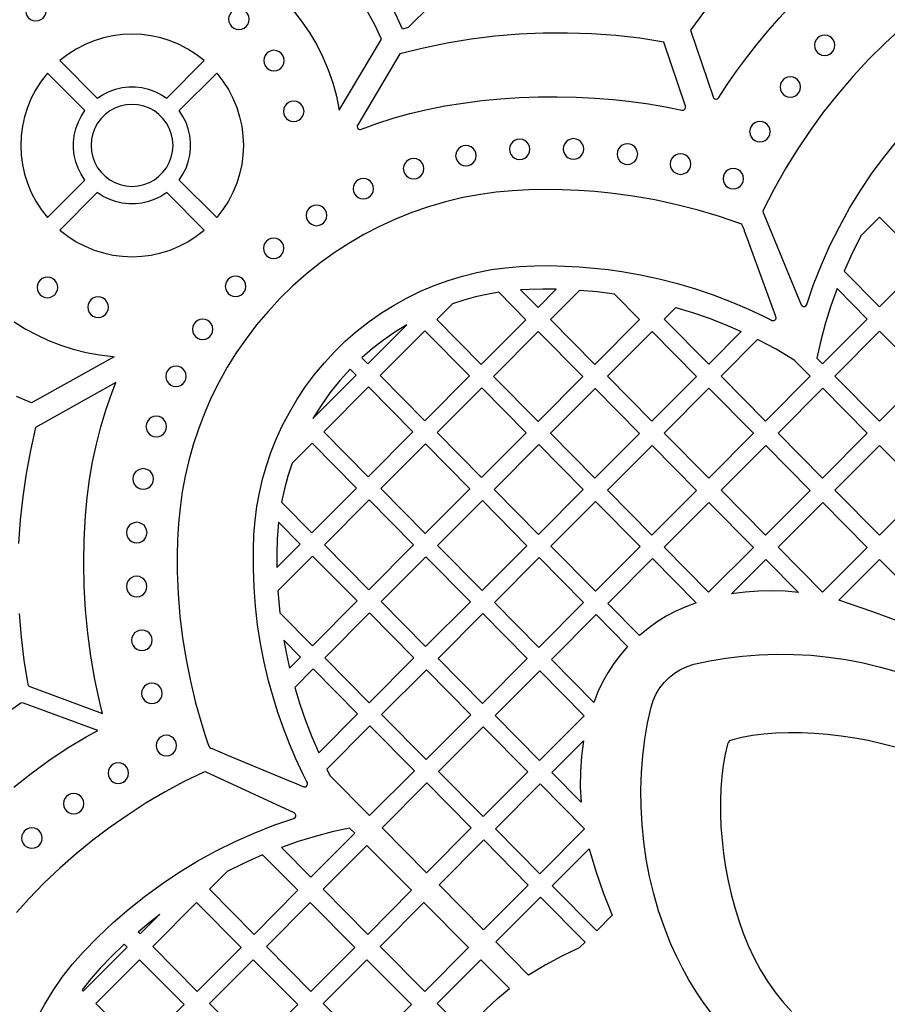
# Model space of a CAD drawing. Header units: millimetres. Extents: x -1176 to 822, y -1617 to -119.
# Tile 48 of 119: x -360 to -218, y -845 to -683. Entities that reach past the tile are written whole.
import ezdxf

# ---------------------------------------------------------------- set-up
doc = ezdxf.new("R2010")
doc.units = ezdxf.units.MM
doc.layers.add('pattern', color=5, linetype='Continuous', true_color=0x0000ff)

msp = doc.modelspace()

# ---------------------------------------------------------------- linework, layer by layer
at = {"layer": 'pattern'}
for points in [[(-206.49, -659.49), (-218.78, -655.68), (-222.09, -657.73), (-225.31, -659.9), (-228.44, -662.19), (-231.48, -664.59), (-234.42, -667.11), (-237.26, -669.74), (-240, -672.48), (-242.63, -675.32), (-245.16, -678.26), (-247.57, -681.31), (-249.87, -684.44), (-246.15, -695.41)], [(-245.25, -695.52), (-243.84, -693.34), (-242.32, -691.15), (-240.7, -688.96), (-238.98, -686.76), (-237.17, -684.58), (-235.27, -682.42), (-233.3, -680.29), (-231.26, -678.2), (-229.17, -676.15), (-227.01, -674.17), (-224.81, -672.25), (-222.58, -670.41), (-220.31, -668.65), (-218.02, -666.99), (-215.71, -665.44), (-213.39, -663.99), (-211.06, -662.67), (-208.75, -661.48), (-206.44, -660.43)], [(-315.07, -681.33), (-313.71, -683.09), (-312.46, -684.93), (-311.33, -686.86), (-310.32, -688.86), (-309.44, -690.94), (-308.69, -693.08), (-308.08, -695.28), (-307.61, -697.55), (-300.69, -685.93), (-301.74, -683.66), (-302.91, -681.47)], [(-250.72, -696.94), (-254.3, -686.38), (-258.24, -685.77), (-262.19, -685.33), (-266.15, -685.03), (-270.12, -684.9), (-274.09, -684.92), (-278.05, -685.1), (-282.01, -685.43), (-285.95, -685.92), (-289.87, -686.57), (-293.76, -687.37), (-297.64, -688.32), (-304.59, -700)], [(-215.64, -684.5), (-217.89, -686.54), (-220.59, -689.22), (-223.17, -692.01), (-225.65, -694.89), (-228.01, -697.86), (-230.24, -700.92), (-232.36, -704.07), (-234.36, -707.3), (-236.22, -710.61), (-237.96, -713.99), (-238.02, -714.19), (-237.97, -714.39), (-231.7, -729.55), (-231.55, -729.74), (-231.35, -729.84), (-231.12, -729.83), (-230.92, -729.72), (-230.79, -729.51), (-229.66, -726.22), (-228.38, -722.99), (-226.97, -719.83), (-225.43, -716.74), (-223.76, -713.71), (-221.96, -710.77), (-220.03, -707.9), (-217.98, -705.12), (-215.81, -702.43)], [(-303.97, -700.72), (-301.43, -699.76), (-298.78, -698.89), (-296.02, -698.13), (-293.17, -697.46), (-290.24, -696.88), (-287.24, -696.4), (-284.2, -696.01), (-281.11, -695.72), (-278.01, -695.51), (-274.89, -695.4), (-271.78, -695.37), (-268.69, -695.43), (-265.63, -695.58), (-262.62, -695.81), (-259.66, -696.13), (-256.78, -696.54), (-253.99, -697.02), (-251.3, -697.59)], [(-361.03, -732.37), (-359.22, -733.5), (-357.34, -734.51), (-355.4, -735.42), (-353.39, -736.21), (-351.33, -736.87), (-349.21, -737.41), (-347.04, -737.81), (-344.82, -738.08), (-344.59, -738.1), (-358.19, -745.69), (-360.65, -744.66)], [(-360.22, -780.32), (-359.9, -784.16), (-359.43, -787.99), (-358.78, -791.95), (-358.69, -792.18), (-358.48, -792.31), (-346.54, -796.72), (-346.98, -794.95), (-347.78, -791.13), (-348.44, -787.32), (-348.95, -783.51), (-349.32, -779.7), (-349.54, -775.87), (-349.61, -772.03), (-349.54, -768.15), (-349.33, -764.24), (-349.05, -761.24), (-348.66, -758.28), (-348.15, -755.36), (-347.52, -752.47), (-346.78, -749.6), (-345.91, -746.74), (-344.92, -743.9), (-344.31, -742.35), (-357.52, -749.72), (-358.37, -753.49), (-359.07, -757.29), (-359.63, -761.1), (-360.04, -764.93), (-360.31, -768.77)], [(-246.54, -845.89), (-247.82, -844.15), (-249.02, -842.35), (-250.16, -840.49), (-251.21, -838.58), (-252.19, -836.63), (-253.1, -834.64), (-254.18, -831.92), (-255.13, -829.16), (-255.94, -826.36), (-256.62, -823.53), (-257.16, -820.68), (-257.57, -817.81), (-257.86, -814.95), (-258.01, -812.09), (-258.04, -809.26), (-257.95, -806.45), (-257.74, -803.68), (-257.4, -800.96), (-256.95, -798.3), (-256.38, -795.71), (-256.03, -794.57), (-255.54, -793.51), (-254.94, -792.52), (-254.23, -791.61), (-253.41, -790.8), (-252.51, -790.08), (-251.51, -789.48), (-250.45, -789), (-249.32, -788.65), (-246.72, -788.08), (-244.06, -787.63), (-241.35, -787.29), (-238.58, -787.08), (-235.77, -786.99), (-232.94, -787.02), (-230.08, -787.17), (-227.22, -787.46), (-224.35, -787.87), (-221.5, -788.41), (-218.67, -789.09), (-215.87, -789.9)], [(-361.09, -808.84), (-358.26, -806.59), (-355.34, -804.46), (-352.32, -802.44), (-349.21, -800.55), (-347.32, -799.51), (-359.52, -795.01), (-359.72, -794.97), (-359.96, -795.06), (-362.92, -797.14)], [(-216.28, -802.27), (-218.47, -801.69), (-220.68, -801.19), (-222.9, -800.78), (-225.13, -800.44), (-227.35, -800.19), (-229.54, -800.02), (-231.7, -799.92), (-233.8, -799.92), (-235.85, -799.99), (-237.82, -800.14), (-239.69, -800.37), (-241.47, -800.69), (-243.14, -801.09), (-243.46, -801.22), (-243.67, -801.44), (-243.81, -801.76), (-244.21, -803.42), (-244.52, -805.2), (-244.76, -807.08), (-244.91, -809.05), (-244.98, -811.09), (-244.97, -813.2), (-244.88, -815.35), (-244.71, -817.55), (-244.46, -819.76), (-244.12, -821.99), (-243.71, -824.22), (-243.21, -826.43), (-242.63, -828.62), (-241.97, -830.76), (-241.23, -832.85), (-240.4, -834.88), (-239.49, -836.83), (-238.44, -838.81), (-237.29, -840.69), (-236.05, -842.46), (-234.73, -844.13), (-233.32, -845.68)], [(-357.26, -846.77), (-356.02, -844.48), (-354.65, -842.25), (-353.14, -840.08), (-351.49, -837.98), (-349.71, -835.96), (-347.3, -833.47), (-344.78, -831.1), (-342.17, -828.83), (-339.47, -826.69), (-336.68, -824.66), (-333.81, -822.75), (-330.87, -820.97), (-327.85, -819.31), (-324.75, -817.78), (-321.6, -816.38), (-318.37, -815.11), (-315.1, -813.98), (-314.89, -813.85), (-314.78, -813.66), (-314.77, -813.44), (-314.85, -813.24), (-315.04, -813.08), (-329.47, -806.35), (-329.68, -806.3), (-329.88, -806.35), (-333.1, -807.93), (-336.25, -809.62), (-339.33, -811.43), (-342.33, -813.36), (-345.26, -815.4), (-348.11, -817.55), (-350.88, -819.8), (-353.56, -822.16), (-356.15, -824.63), (-358.65, -827.19), (-360.65, -829.42)]]:
    msp.add_lwpolyline(points, dxfattribs=at)
for points in [[(-296.27, -684), (-297.22, -684.24), (-298.33, -681.86), (-299.55, -679.57), (-300.9, -677.35), (-302.37, -675.18), (-300.05, -672.87), (-292.58, -680.34)], [(-359.16, -681.24), (-359.1, -681.67), (-358.94, -682.07), (-358.69, -682.41), (-358.36, -682.67), (-357.97, -682.85), (-357.47, -682.92), (-357.03, -682.86), (-356.64, -682.7), (-356.3, -682.45), (-356.04, -682.12), (-355.86, -681.74), (-355.79, -681.24), (-355.84, -680.8), (-356.01, -680.4), (-356.26, -680.07), (-356.59, -679.8), (-356.97, -679.63), (-357.47, -679.55), (-357.91, -679.61), (-358.3, -679.77), (-358.64, -680.02), (-358.91, -680.35), (-359.08, -680.74)], [(-325.8, -682.63), (-325.74, -683.07), (-325.57, -683.48), (-325.31, -683.82), (-324.97, -684.08), (-324.56, -684.25), (-324.11, -684.31), (-323.67, -684.25), (-323.26, -684.08), (-322.92, -683.82), (-322.66, -683.48), (-322.49, -683.07), (-322.43, -682.63), (-322.49, -682.18), (-322.66, -681.78), (-322.92, -681.43), (-323.26, -681.17), (-323.67, -681), (-324.11, -680.94), (-324.56, -681), (-324.97, -681.17), (-325.31, -681.43), (-325.57, -681.78), (-325.74, -682.18)], [(-353.55, -689.44), (-347.38, -695.61), (-346.43, -694.99), (-345.42, -694.49), (-344.38, -694.12), (-343.31, -693.87), (-342.22, -693.75), (-341.13, -693.75), (-340.04, -693.87), (-338.97, -694.12), (-337.92, -694.49), (-336.92, -694.99), (-335.96, -695.61), (-329.8, -689.44), (-331.12, -688.42), (-332.5, -687.53), (-333.94, -686.78), (-335.43, -686.16), (-336.96, -685.68), (-338.51, -685.34), (-340.09, -685.13), (-341.67, -685.07), (-343.26, -685.13), (-344.83, -685.34), (-346.39, -685.68), (-347.91, -686.16), (-349.4, -686.78), (-350.85, -687.53), (-352.23, -688.42)], [(-229.53, -686.91), (-229.47, -687.36), (-229.3, -687.76), (-229.03, -688.1), (-228.69, -688.37), (-228.29, -688.54), (-227.84, -688.6), (-227.39, -688.54), (-226.99, -688.37), (-226.65, -688.1), (-226.39, -687.76), (-226.22, -687.36), (-226.16, -686.91), (-226.22, -686.46), (-226.39, -686.06), (-226.65, -685.72), (-226.99, -685.46), (-227.39, -685.29), (-227.84, -685.23), (-228.29, -685.29), (-228.69, -685.46), (-229.03, -685.72), (-229.3, -686.06), (-229.47, -686.46)], [(-320.03, -689.43), (-319.97, -689.87), (-319.8, -690.28), (-319.54, -690.62), (-319.2, -690.88), (-318.8, -691.05), (-318.35, -691.11), (-317.9, -691.05), (-317.5, -690.88), (-317.16, -690.62), (-316.89, -690.28), (-316.72, -689.87), (-316.66, -689.43), (-316.72, -688.98), (-316.89, -688.58), (-317.16, -688.23), (-317.5, -687.97), (-317.9, -687.8), (-318.35, -687.74), (-318.8, -687.8), (-319.2, -687.97), (-319.54, -688.23), (-319.8, -688.58), (-319.97, -688.98)], [(-349.43, -697.65), (-355.59, -691.49), (-356.62, -692.81), (-357.51, -694.19), (-358.26, -695.63), (-358.88, -697.12), (-359.35, -698.65), (-359.7, -700.2), (-359.9, -701.78), (-359.97, -703.36), (-359.9, -704.95), (-359.7, -706.52), (-359.35, -708.08), (-358.88, -709.6), (-358.26, -711.09), (-357.51, -712.53), (-356.62, -713.92), (-355.59, -715.24), (-349.43, -709.07), (-350.05, -708.12), (-350.54, -707.11), (-350.91, -706.07), (-351.16, -705), (-351.29, -703.91), (-351.29, -702.82), (-351.16, -701.73), (-350.91, -700.66), (-350.54, -699.61), (-350.05, -698.61)], [(-333.92, -697.65), (-327.75, -691.49), (-326.73, -692.81), (-325.84, -694.19), (-325.09, -695.63), (-324.47, -697.12), (-323.99, -698.65), (-323.65, -700.2), (-323.44, -701.78), (-323.38, -703.36), (-323.44, -704.95), (-323.65, -706.52), (-323.99, -708.08), (-324.47, -709.6), (-325.09, -711.09), (-325.84, -712.53), (-326.73, -713.92), (-327.75, -715.24), (-333.92, -709.07), (-333.3, -708.12), (-332.8, -707.11), (-332.43, -706.07), (-332.18, -705), (-332.06, -703.91), (-332.06, -702.82), (-332.18, -701.73), (-332.43, -700.66), (-332.8, -699.61), (-333.3, -698.61)], [(-235.16, -693.76), (-235.1, -694.21), (-234.93, -694.62), (-234.67, -694.96), (-234.33, -695.22), (-233.93, -695.39), (-233.48, -695.45), (-233.03, -695.39), (-232.63, -695.22), (-232.29, -694.96), (-232.02, -694.62), (-231.85, -694.21), (-231.79, -693.76), (-231.85, -693.32), (-232.02, -692.91), (-232.29, -692.57), (-232.63, -692.31), (-233.03, -692.14), (-233.48, -692.08), (-233.93, -692.14), (-234.33, -692.31), (-234.67, -692.57), (-234.93, -692.91), (-235.1, -693.32)], [(-348.41, -703.36), (-348.34, -704.36), (-348.13, -705.31), (-347.79, -706.2), (-347.33, -707.03), (-346.76, -707.79), (-346.1, -708.45), (-345.34, -709.02), (-344.51, -709.48), (-343.62, -709.82), (-342.67, -710.03), (-341.67, -710.1), (-340.68, -710.03), (-339.73, -709.82), (-338.83, -709.48), (-338, -709.02), (-337.25, -708.45), (-336.59, -707.79), (-336.02, -707.03), (-335.56, -706.2), (-335.22, -705.31), (-335, -704.36), (-334.93, -703.36), (-335, -702.37), (-335.22, -701.42), (-335.56, -700.52), (-336.02, -699.69), (-336.59, -698.94), (-337.25, -698.27), (-338, -697.71), (-338.83, -697.25), (-339.73, -696.91), (-340.68, -696.69), (-341.67, -696.62), (-342.67, -696.69), (-343.62, -696.91), (-344.51, -697.25), (-345.34, -697.71), (-346.1, -698.27), (-346.76, -698.94), (-347.33, -699.69), (-347.79, -700.52), (-348.13, -701.42), (-348.34, -702.37)], [(-316.78, -697.77), (-316.72, -698.22), (-316.55, -698.62), (-316.29, -698.96), (-315.95, -699.22), (-315.55, -699.39), (-315.1, -699.45), (-314.65, -699.39), (-314.25, -699.22), (-313.91, -698.96), (-313.64, -698.62), (-313.47, -698.22), (-313.41, -697.77), (-313.47, -697.32), (-313.64, -696.92), (-313.91, -696.58), (-314.25, -696.31), (-314.65, -696.14), (-315.1, -696.08), (-315.55, -696.14), (-315.95, -696.31), (-316.29, -696.58), (-316.55, -696.92), (-316.72, -697.32)], [(-240.17, -701.1), (-240.11, -701.55), (-239.94, -701.95), (-239.68, -702.29), (-239.34, -702.56), (-238.94, -702.73), (-238.49, -702.79), (-238.04, -702.73), (-237.64, -702.56), (-237.3, -702.29), (-237.03, -701.95), (-236.86, -701.55), (-236.8, -701.1), (-236.86, -700.65), (-237.03, -700.25), (-237.3, -699.91), (-237.64, -699.64), (-238.04, -699.48), (-238.49, -699.42), (-238.94, -699.48), (-239.34, -699.64), (-239.68, -699.91), (-239.94, -700.25), (-240.11, -700.65)], [(-270.8, -703.95), (-270.74, -704.4), (-270.57, -704.8), (-270.31, -705.14), (-269.97, -705.4), (-269.57, -705.57), (-269.12, -705.63), (-268.67, -705.57), (-268.27, -705.4), (-267.93, -705.14), (-267.67, -704.8), (-267.5, -704.4), (-267.44, -703.95), (-267.5, -703.5), (-267.67, -703.1), (-267.93, -702.76), (-268.27, -702.49), (-268.67, -702.32), (-269.12, -702.26), (-269.57, -702.32), (-269.97, -702.49), (-270.31, -702.76), (-270.57, -703.1), (-270.74, -703.5)], [(-288.49, -705.06), (-288.43, -705.51), (-288.26, -705.91), (-287.99, -706.25), (-287.65, -706.52), (-287.25, -706.69), (-286.8, -706.75), (-286.35, -706.69), (-285.95, -706.52), (-285.61, -706.25), (-285.35, -705.91), (-285.18, -705.51), (-285.12, -705.06), (-285.18, -704.61), (-285.35, -704.21), (-285.61, -703.87), (-285.95, -703.61), (-286.35, -703.44), (-286.8, -703.38), (-287.25, -703.44), (-287.65, -703.61), (-287.99, -703.87), (-288.26, -704.21), (-288.43, -704.61)], [(-279.66, -704), (-279.6, -704.45), (-279.43, -704.85), (-279.16, -705.19), (-278.82, -705.46), (-278.42, -705.63), (-277.97, -705.69), (-277.52, -705.63), (-277.12, -705.46), (-276.78, -705.19), (-276.52, -704.85), (-276.35, -704.45), (-276.29, -704), (-276.35, -703.55), (-276.52, -703.15), (-276.78, -702.81), (-277.12, -702.55), (-277.52, -702.38), (-277.97, -702.32), (-278.42, -702.38), (-278.82, -702.55), (-279.16, -702.81), (-279.43, -703.15), (-279.6, -703.55)], [(-261.94, -704.8), (-261.88, -705.25), (-261.71, -705.66), (-261.45, -706), (-261.11, -706.26), (-260.7, -706.43), (-260.26, -706.49), (-259.81, -706.43), (-259.41, -706.26), (-259.06, -706), (-258.8, -705.66), (-258.63, -705.25), (-258.57, -704.8), (-258.63, -704.36), (-258.8, -703.95), (-259.06, -703.61), (-259.41, -703.35), (-259.81, -703.18), (-260.26, -703.12), (-260.7, -703.18), (-261.11, -703.35), (-261.45, -703.61), (-261.71, -703.95), (-261.88, -704.36)], [(-297.09, -707.19), (-297.03, -707.64), (-296.86, -708.04), (-296.59, -708.38), (-296.25, -708.64), (-295.85, -708.81), (-295.4, -708.87), (-294.95, -708.81), (-294.55, -708.64), (-294.21, -708.38), (-293.95, -708.04), (-293.78, -707.64), (-293.72, -707.19), (-293.78, -706.74), (-293.95, -706.34), (-294.21, -706), (-294.55, -705.73), (-294.95, -705.56), (-295.4, -705.5), (-295.85, -705.56), (-296.25, -705.73), (-296.59, -706), (-296.86, -706.34), (-297.03, -706.74)], [(-253.22, -706.44), (-253.16, -706.89), (-252.99, -707.29), (-252.73, -707.63), (-252.38, -707.9), (-251.98, -708.06), (-251.53, -708.13), (-251.09, -708.06), (-250.68, -707.9), (-250.34, -707.63), (-250.08, -707.29), (-249.91, -706.89), (-249.85, -706.44), (-249.91, -705.99), (-250.08, -705.59), (-250.34, -705.25), (-250.68, -704.98), (-251.09, -704.81), (-251.53, -704.75), (-251.98, -704.81), (-252.38, -704.98), (-252.73, -705.25), (-252.99, -705.59), (-253.16, -705.99)], [(-244.55, -708.84), (-244.49, -709.29), (-244.32, -709.69), (-244.06, -710.03), (-243.72, -710.3), (-243.32, -710.47), (-242.87, -710.53), (-242.42, -710.47), (-242.02, -710.3), (-241.68, -710.03), (-241.41, -709.69), (-241.24, -709.29), (-241.18, -708.84), (-241.24, -708.39), (-241.41, -707.99), (-241.68, -707.65), (-242.02, -707.39), (-242.42, -707.22), (-242.87, -707.16), (-243.32, -707.22), (-243.72, -707.39), (-244.06, -707.65), (-244.32, -707.99), (-244.49, -708.39)], [(-305.34, -710.48), (-305.28, -710.93), (-305.11, -711.34), (-304.85, -711.68), (-304.51, -711.94), (-304.1, -712.11), (-303.66, -712.17), (-303.21, -712.11), (-302.8, -711.94), (-302.46, -711.68), (-302.2, -711.34), (-302.03, -710.93), (-301.97, -710.48), (-302.03, -710.04), (-302.2, -709.63), (-302.46, -709.29), (-302.8, -709.03), (-303.21, -708.86), (-303.66, -708.8), (-304.1, -708.86), (-304.51, -709.03), (-304.85, -709.29), (-305.11, -709.63), (-305.28, -710.04)], [(-347.38, -711.12), (-353.55, -717.28), (-352.23, -718.31), (-350.85, -719.2), (-349.4, -719.95), (-347.91, -720.57), (-346.39, -721.04), (-344.83, -721.39), (-343.26, -721.59), (-341.67, -721.66), (-340.09, -721.59), (-338.51, -721.39), (-336.96, -721.04), (-335.43, -720.57), (-333.94, -719.95), (-332.5, -719.2), (-331.12, -718.31), (-329.8, -717.28), (-335.96, -711.12), (-336.92, -711.74), (-337.92, -712.23), (-338.97, -712.61), (-340.04, -712.85), (-341.13, -712.98), (-342.22, -712.98), (-343.31, -712.85), (-344.38, -712.61), (-345.42, -712.23), (-346.43, -711.74)], [(-241.6, -716.27), (-245.1, -715.07), (-248.61, -714.02), (-252.16, -713.11), (-255.73, -712.34), (-259.35, -711.71), (-263.02, -711.22), (-265.6, -710.96), (-268.26, -710.77), (-270.98, -710.65), (-273.72, -710.61), (-276.47, -710.66), (-279.18, -710.81), (-281.85, -711.05), (-284.43, -711.41), (-287.31, -711.95), (-290.15, -712.63), (-292.94, -713.45), (-295.69, -714.4), (-298.37, -715.48), (-301, -716.68), (-303.56, -718.02), (-306.05, -719.47), (-308.47, -721.05), (-310.81, -722.74), (-313.07, -724.55), (-315.25, -726.47), (-317.33, -728.5), (-319.32, -730.64), (-321.21, -732.88), (-322.94, -735.15), (-324.54, -737.45), (-326.02, -739.81), (-327.37, -742.22), (-328.6, -744.69), (-329.72, -747.24), (-330.72, -749.86), (-331.62, -752.57), (-332.35, -755.16), (-332.94, -757.74), (-333.42, -760.32), (-333.78, -762.91), (-334.03, -765.51), (-334.19, -768.13), (-334.26, -770.77), (-334.24, -773.44), (-334.09, -777.09), (-333.8, -780.71), (-333.37, -784.3), (-332.79, -787.87), (-332.08, -791.43), (-331.22, -794.98), (-330.49, -797.6), (-329.69, -800.19), (-329.26, -801.48), (-329.03, -802.11), (-328.91, -802.32), (-328.73, -802.43), (-328.52, -802.51), (-326.01, -803.56), (-315.95, -807.72), (-314.7, -808.24), (-314.08, -808.52), (-313.44, -808.76), (-313.19, -808.78), (-313.01, -808.7), (-312.87, -808.49), (-312.83, -808.31), (-312.85, -808.15), (-312.91, -808.01), (-313, -807.85), (-313.6, -806.65), (-314.74, -804.2), (-315.81, -801.7), (-316.8, -799.16), (-317.69, -796.59), (-318.5, -793.98), (-319.23, -791.35), (-319.95, -788.29), (-320.55, -785.23), (-321.03, -782.17), (-321.38, -779.1), (-321.62, -776.01), (-321.73, -772.9), (-321.72, -769.75), (-321.63, -767.36), (-321.43, -765.03), (-321.14, -762.73), (-320.73, -760.47), (-320.22, -758.24), (-319.59, -756.03), (-318.85, -753.83), (-317.98, -751.65), (-316.98, -749.47), (-315.82, -747.24), (-314.54, -745.08), (-313.16, -743), (-311.67, -741), (-310.07, -739.08), (-308.37, -737.25), (-306.58, -735.51), (-304.69, -733.86), (-302.72, -732.32), (-300.7, -730.91), (-298.62, -729.61), (-296.47, -728.42), (-294.27, -727.35), (-292.02, -726.4), (-289.72, -725.56), (-287.37, -724.85), (-284.99, -724.26), (-282.57, -723.79), (-280.32, -723.48), (-277.97, -723.27), (-275.55, -723.16), (-273.09, -723.13), (-270.62, -723.19), (-268.17, -723.33), (-265.76, -723.53), (-263.42, -723.79), (-261.19, -724.1), (-258.09, -724.64), (-255.04, -725.29), (-252.04, -726.06), (-249.07, -726.94), (-246.14, -727.94), (-243.23, -729.05), (-240.34, -730.29), (-237.89, -731.44), (-236.69, -732.04), (-236.53, -732.12), (-236.38, -732.17), (-236.22, -732.17), (-236.05, -732.1), (-235.87, -731.93), (-235.82, -731.74), (-235.87, -731.5), (-237.73, -726.39), (-239.59, -721.28), (-240.52, -718.72), (-240.99, -717.45), (-241.04, -717.3), (-241.11, -717.08), (-241.21, -716.82), (-241.33, -716.58), (-241.46, -716.38)], [(-313.04, -714.87), (-312.98, -715.32), (-312.81, -715.72), (-312.54, -716.06), (-312.2, -716.33), (-311.8, -716.5), (-311.35, -716.56), (-310.9, -716.5), (-310.5, -716.33), (-310.16, -716.06), (-309.9, -715.72), (-309.73, -715.32), (-309.67, -714.87), (-309.73, -714.42), (-309.9, -714.02), (-310.16, -713.68), (-310.5, -713.42), (-310.9, -713.25), (-311.35, -713.19), (-311.8, -713.25), (-312.2, -713.42), (-312.54, -713.68), (-312.81, -714.02), (-312.98, -714.42)], [(-224.64, -724.04), (-218.85, -729.91), (-211.51, -722.54), (-218.81, -715.14), (-221.84, -718.18), (-223.3, -721.08)], [(-320.09, -720.28), (-320.03, -720.72), (-319.86, -721.13), (-319.59, -721.47), (-319.25, -721.73), (-318.85, -721.9), (-318.4, -721.96), (-317.95, -721.9), (-317.55, -721.73), (-317.21, -721.47), (-316.95, -721.13), (-316.78, -720.72), (-316.72, -720.28), (-316.78, -719.83), (-316.95, -719.42), (-317.21, -719.08), (-317.55, -718.82), (-317.95, -718.65), (-318.4, -718.59), (-318.85, -718.65), (-319.25, -718.82), (-319.59, -719.08), (-319.86, -719.42), (-320.03, -719.83)], [(-326.35, -726.53), (-326.28, -726.98), (-326.12, -727.38), (-325.85, -727.72), (-325.51, -727.99), (-325.11, -728.16), (-324.66, -728.22), (-324.21, -728.16), (-323.81, -727.99), (-323.47, -727.72), (-323.21, -727.38), (-323.04, -726.98), (-322.98, -726.53), (-323.04, -726.08), (-323.21, -725.68), (-323.47, -725.34), (-323.81, -725.08), (-324.21, -724.91), (-324.66, -724.85), (-325.11, -724.91), (-325.51, -725.08), (-325.85, -725.34), (-326.12, -725.68), (-326.28, -726.08)], [(-357.26, -726.71), (-357.2, -727.16), (-357.03, -727.56), (-356.76, -727.9), (-356.42, -728.17), (-356.02, -728.34), (-355.57, -728.4), (-355.12, -728.34), (-354.72, -728.17), (-354.38, -727.9), (-354.12, -727.56), (-353.95, -727.16), (-353.89, -726.71), (-353.95, -726.26), (-354.12, -725.86), (-354.38, -725.52), (-354.72, -725.26), (-355.12, -725.09), (-355.57, -725.03), (-356.02, -725.09), (-356.42, -725.26), (-356.76, -725.52), (-357.03, -725.86), (-357.2, -726.26)], [(-281.41, -727.51), (-283.35, -727.85), (-285.25, -728.27), (-287.13, -728.79), (-289, -729.39), (-291.6, -732), (-284.3, -739.39), (-276.95, -732.02)], [(-277.82, -727.11), (-274.95, -730.01), (-271.95, -727.01), (-274.18, -726.99), (-276.42, -727.04)], [(-262.37, -727.82), (-265.25, -727.45), (-268.14, -727.19), (-272.9, -731.96), (-265.6, -739.36), (-258.25, -731.99)], [(-229.15, -738.32), (-228.2, -739.29), (-220.86, -731.92), (-225.8, -726.91), (-226.81, -729.72), (-227.7, -732.55), (-228.48, -735.42)], [(-348.93, -729.96), (-348.87, -730.41), (-348.7, -730.81), (-348.44, -731.15), (-348.1, -731.41), (-347.7, -731.58), (-347.25, -731.64), (-346.8, -731.58), (-346.4, -731.41), (-346.06, -731.15), (-345.79, -730.81), (-345.62, -730.41), (-345.56, -729.96), (-345.62, -729.51), (-345.79, -729.11), (-346.06, -728.77), (-346.4, -728.5), (-346.8, -728.33), (-347.25, -728.27), (-347.7, -728.33), (-348.1, -728.5), (-348.44, -728.77), (-348.7, -729.11), (-348.87, -729.51)], [(-252.28, -730), (-249.55, -730.84), (-246.85, -731.78), (-244.19, -732.82), (-241.56, -733.96), (-246.9, -739.32), (-254.2, -731.93)], [(-331.75, -733.59), (-331.69, -734.04), (-331.52, -734.44), (-331.25, -734.79), (-330.91, -735.05), (-330.51, -735.22), (-330.06, -735.28), (-329.62, -735.22), (-329.21, -735.05), (-328.87, -734.79), (-328.61, -734.44), (-328.44, -734.04), (-328.38, -733.59), (-328.44, -733.15), (-328.61, -732.74), (-328.87, -732.4), (-329.21, -732.14), (-329.62, -731.97), (-330.06, -731.91), (-330.51, -731.97), (-330.91, -732.14), (-331.25, -732.4), (-331.52, -732.74), (-331.69, -733.15)], [(-296.52, -732.84), (-298.47, -734.05), (-300.35, -735.36), (-302.16, -736.76), (-303.9, -738.27), (-302.92, -739.27)], [(-300.87, -741.21), (-293.53, -733.84), (-286.22, -741.24), (-293.57, -748.61)], [(-267.61, -741.37), (-274.95, -748.74), (-282.25, -741.34), (-274.91, -733.97)], [(-256.25, -748.7), (-263.55, -741.31), (-256.21, -733.94), (-248.91, -741.34)], [(-211.5, -741.3), (-218.85, -748.67), (-226.15, -741.27), (-218.81, -733.9)], [(-232.83, -738.64), (-235.81, -736.88), (-238.86, -735.26), (-244.86, -741.27), (-237.55, -748.67), (-230.21, -741.3)], [(-336.12, -741.32), (-336.06, -741.77), (-335.89, -742.17), (-335.63, -742.51), (-335.29, -742.77), (-334.89, -742.94), (-334.44, -743), (-333.99, -742.94), (-333.59, -742.77), (-333.25, -742.51), (-332.99, -742.17), (-332.82, -741.77), (-332.76, -741.32), (-332.82, -740.87), (-332.99, -740.47), (-333.25, -740.13), (-333.59, -739.86), (-333.99, -739.69), (-334.44, -739.63), (-334.89, -739.69), (-335.29, -739.86), (-335.63, -740.13), (-335.89, -740.47), (-336.06, -740.87)], [(-311.97, -748.26), (-304.84, -741.11), (-305.81, -740.14), (-307.54, -742.03), (-309.14, -744.02), (-310.61, -746.09)], [(-302.84, -757.83), (-295.5, -750.46), (-302.8, -743.06), (-310.14, -750.43)], [(-291.53, -750.56), (-284.18, -743.19), (-276.88, -750.59), (-284.22, -757.96)], [(-258.26, -750.71), (-265.6, -758.08), (-272.91, -750.68), (-265.56, -743.32)], [(-254.21, -750.65), (-246.9, -758.05), (-239.56, -750.68), (-246.86, -743.28)], [(-228.2, -758.05), (-235.5, -750.65), (-228.16, -743.28), (-220.86, -750.68)], [(-339.38, -749.57), (-339.32, -750.02), (-339.15, -750.42), (-338.88, -750.76), (-338.54, -751.02), (-338.14, -751.19), (-337.69, -751.25), (-337.24, -751.19), (-336.84, -751.02), (-336.5, -750.76), (-336.24, -750.42), (-336.07, -750.02), (-336.01, -749.57), (-336.07, -749.12), (-336.24, -748.72), (-336.5, -748.38), (-336.84, -748.11), (-337.24, -747.94), (-337.69, -747.88), (-338.14, -747.94), (-338.54, -748.11), (-338.88, -748.38), (-339.15, -748.72), (-339.32, -749.12)], [(-315.38, -755.61), (-316.07, -757.7), (-316.64, -759.83), (-317.11, -761.99), (-312.12, -767.05), (-304.77, -759.68), (-312.07, -752.28)], [(-293.45, -752.41), (-300.8, -759.78), (-293.5, -767.17), (-286.15, -759.81)], [(-274.88, -767.3), (-282.18, -759.9), (-274.83, -752.54), (-267.53, -759.93)], [(-256.21, -752.66), (-263.56, -760.03), (-256.26, -767.43), (-248.91, -760.06)], [(-237.51, -752.66), (-230.21, -760.06), (-237.55, -767.43), (-244.86, -760.03)], [(-211.51, -760.06), (-218.85, -767.42), (-226.16, -760.03), (-218.81, -752.66)], [(-341.53, -758.17), (-341.47, -758.62), (-341.3, -759.02), (-341.03, -759.36), (-340.69, -759.63), (-340.29, -759.8), (-339.84, -759.86), (-339.39, -759.8), (-338.99, -759.63), (-338.65, -759.36), (-338.39, -759.02), (-338.22, -758.62), (-338.16, -758.17), (-338.22, -757.72), (-338.39, -757.32), (-338.65, -756.98), (-338.99, -756.72), (-339.39, -756.55), (-339.84, -756.49), (-340.29, -756.55), (-340.69, -756.72), (-341.03, -756.98), (-341.3, -757.32), (-341.47, -757.72)], [(-310.07, -768.99), (-302.77, -776.39), (-295.42, -769.02), (-302.72, -761.63)], [(-276.8, -769.15), (-284.1, -761.75), (-291.45, -769.12), (-284.15, -776.52)], [(-265.49, -761.88), (-258.18, -769.28), (-265.53, -776.65), (-272.83, -769.25)], [(-246.86, -762.04), (-239.56, -769.44), (-246.91, -776.81), (-254.21, -769.41)], [(-228.16, -762.04), (-220.86, -769.44), (-228.2, -776.8), (-235.51, -769.41)], [(-342.58, -766.99), (-342.52, -767.44), (-342.35, -767.84), (-342.08, -768.19), (-341.74, -768.45), (-341.34, -768.62), (-340.89, -768.68), (-340.44, -768.62), (-340.04, -768.45), (-339.7, -768.19), (-339.44, -767.84), (-339.27, -767.44), (-339.21, -766.99), (-339.27, -766.54), (-339.44, -766.14), (-339.7, -765.8), (-340.04, -765.54), (-340.44, -765.37), (-340.89, -765.31), (-341.34, -765.37), (-341.74, -765.54), (-342.08, -765.8), (-342.35, -766.14), (-342.52, -766.54)], [(-317.88, -772.74), (-314.04, -768.9), (-317.6, -765.29), (-317.73, -766.69), (-317.81, -768.1), (-317.88, -770.42)], [(-317.38, -780.2), (-312.04, -785.61), (-304.69, -778.24), (-311.99, -770.85), (-317.71, -776.58), (-317.57, -778.39)], [(-293.38, -770.97), (-300.72, -778.34), (-293.42, -785.74), (-286.07, -778.37)], [(-267.45, -778.5), (-274.8, -785.87), (-282.1, -778.47), (-274.76, -771.1)], [(-258.27, -783.91), (-263.48, -778.63), (-256.13, -771.26), (-248.94, -778.55), (-250.66, -779.19), (-252.3, -779.92), (-253.88, -780.75), (-255.39, -781.69), (-256.85, -782.74)], [(-243.13, -777.05), (-237.51, -771.42), (-232.14, -776.86), (-234.36, -776.65), (-236.55, -776.56), (-238.74, -776.6), (-240.93, -776.77)], [(-225.49, -778.12), (-218.81, -771.41), (-211.57, -778.75), (-214.73, -781.92), (-220.1, -779.97)], [(-342.6, -775.86), (-342.54, -776.31), (-342.37, -776.72), (-342.11, -777.06), (-341.77, -777.32), (-341.36, -777.49), (-340.92, -777.55), (-340.47, -777.49), (-340.07, -777.32), (-339.72, -777.06), (-339.46, -776.72), (-339.29, -776.31), (-339.23, -775.86), (-339.29, -775.42), (-339.46, -775.01), (-339.72, -774.67), (-340.07, -774.41), (-340.47, -774.24), (-340.92, -774.18), (-341.36, -774.24), (-341.77, -774.41), (-342.11, -774.67), (-342.37, -775.01), (-342.54, -775.42)], [(-302.65, -780.19), (-295.35, -787.59), (-302.69, -794.96), (-310, -787.56)], [(-284.07, -795.08), (-291.38, -787.68), (-284.03, -780.32), (-276.73, -787.71)], [(-265.79, -794.9), (-272.75, -787.85), (-265.41, -780.48), (-260.23, -785.73), (-261.42, -787.11), (-262.5, -788.54), (-263.48, -790.03), (-264.35, -791.57), (-265.12, -793.19)], [(-341.74, -784.7), (-341.68, -785.14), (-341.51, -785.55), (-341.25, -785.89), (-340.91, -786.15), (-340.51, -786.32), (-340.06, -786.38), (-339.61, -786.32), (-339.21, -786.15), (-338.86, -785.89), (-338.6, -785.55), (-338.43, -785.14), (-338.37, -784.7), (-338.43, -784.25), (-338.6, -783.85), (-338.86, -783.5), (-339.21, -783.24), (-339.61, -783.07), (-340.06, -783.01), (-340.51, -783.07), (-340.91, -783.24), (-341.25, -783.5), (-341.51, -783.85), (-341.68, -784.25)], [(-315.77, -789.27), (-313.97, -787.46), (-316.73, -784.66), (-316.29, -786.97)], [(-314.94, -792.44), (-314.1, -795.18), (-313.16, -797.88), (-312.12, -800.55), (-310.97, -803.18), (-304.62, -796.81), (-311.92, -789.41)], [(-286, -796.93), (-293.35, -804.3), (-300.65, -796.9), (-293.3, -789.53)], [(-274.68, -789.7), (-267.38, -797.1), (-274.72, -804.46), (-282.02, -797.07)], [(-340.1, -793.43), (-340.04, -793.88), (-339.87, -794.28), (-339.6, -794.62), (-339.26, -794.88), (-338.86, -795.05), (-338.41, -795.11), (-337.96, -795.05), (-337.56, -794.88), (-337.22, -794.62), (-336.96, -794.28), (-336.79, -793.88), (-336.73, -793.43), (-336.79, -792.98), (-336.96, -792.58), (-337.22, -792.23), (-337.56, -791.97), (-337.96, -791.8), (-338.41, -791.74), (-338.86, -791.8), (-339.26, -791.97), (-339.6, -792.23), (-339.87, -792.58), (-340.04, -792.98)], [(-309.15, -806.9), (-302.62, -813.52), (-295.27, -806.15), (-302.57, -798.75), (-309.68, -805.88)], [(-276.65, -806.31), (-283.99, -813.68), (-291.3, -806.28), (-283.95, -798.92)], [(-337.72, -802), (-337.66, -802.45), (-337.49, -802.85), (-337.23, -803.19), (-336.88, -803.45), (-336.48, -803.62), (-336.03, -803.68), (-335.59, -803.62), (-335.18, -803.45), (-334.84, -803.19), (-334.58, -802.85), (-334.41, -802.45), (-334.35, -802), (-334.41, -801.55), (-334.58, -801.15), (-334.84, -800.8), (-335.18, -800.54), (-335.59, -800.37), (-336.03, -800.31), (-336.48, -800.37), (-336.88, -800.54), (-337.23, -800.8), (-337.49, -801.15), (-337.66, -801.55)], [(-267.87, -811.32), (-272.68, -806.45), (-267.49, -801.24), (-267.82, -803.76), (-267.99, -806.27), (-268, -808.79)], [(-345.62, -806.53), (-345.56, -806.98), (-345.39, -807.38), (-345.13, -807.72), (-344.79, -807.99), (-344.38, -808.16), (-343.94, -808.22), (-343.49, -808.16), (-343.08, -807.99), (-342.74, -807.72), (-342.48, -807.38), (-342.31, -806.98), (-342.25, -806.53), (-342.31, -806.08), (-342.48, -805.68), (-342.74, -805.34), (-343.08, -805.08), (-343.49, -804.91), (-343.94, -804.85), (-344.38, -804.91), (-344.79, -805.08), (-345.13, -805.34), (-345.39, -805.68), (-345.56, -806.08)], [(-293.27, -822.9), (-300.57, -815.5), (-293.22, -808.13), (-285.92, -815.53)], [(-274.65, -823.06), (-267.3, -815.7), (-274.6, -808.3), (-281.95, -815.67)], [(-352.94, -811.54), (-352.88, -811.99), (-352.71, -812.4), (-352.45, -812.74), (-352.11, -813), (-351.71, -813.17), (-351.26, -813.23), (-350.81, -813.17), (-350.41, -813), (-350.07, -812.74), (-349.8, -812.4), (-349.63, -811.99), (-349.57, -811.54), (-349.63, -811.1), (-349.8, -810.69), (-350.07, -810.35), (-350.41, -810.09), (-350.81, -809.92), (-351.26, -809.86), (-351.71, -809.92), (-352.11, -810.09), (-352.45, -810.35), (-352.71, -810.69), (-352.88, -811.1)], [(-359.82, -817.2), (-359.76, -817.65), (-359.59, -818.06), (-359.32, -818.4), (-358.98, -818.66), (-358.58, -818.83), (-358.13, -818.89), (-357.68, -818.83), (-357.28, -818.66), (-356.94, -818.4), (-356.68, -818.06), (-356.51, -817.65), (-356.45, -817.2), (-356.51, -816.76), (-356.68, -816.35), (-356.94, -816.01), (-357.28, -815.75), (-357.68, -815.58), (-358.13, -815.52), (-358.58, -815.58), (-358.98, -815.75), (-359.32, -816.01), (-359.59, -816.35), (-359.76, -816.76)], [(-317.11, -818.75), (-312.28, -823.64), (-305.07, -816.41), (-305.93, -815.55), (-308.77, -816.19), (-311.58, -816.94), (-314.36, -817.79)], [(-302.93, -833.03), (-295.72, -825.79), (-303.06, -818.42), (-310.24, -825.62)], [(-283.87, -817.52), (-291.22, -824.89), (-283.92, -832.28), (-276.57, -824.92)], [(-326.02, -822.7), (-328.94, -825.62), (-321.62, -833.03), (-314.41, -825.79), (-320.21, -819.97), (-323.14, -821.28)], [(-262.75, -829.89), (-265.3, -832.45), (-272.6, -825.05), (-266.55, -818.98), (-265.43, -822.67), (-264.17, -826.31)], [(-323.76, -835.18), (-331.1, -827.81), (-338.28, -835.01), (-330.97, -842.41)], [(-305.06, -835.18), (-312.41, -827.81), (-319.59, -835.01), (-312.28, -842.41)], [(-286.37, -835.18), (-293.71, -827.81), (-300.89, -835.01), (-293.58, -842.41)], [(-268.17, -835.24), (-271.02, -836.61), (-273.79, -838.09), (-276.51, -839.71), (-281.87, -834.27), (-274.53, -826.9), (-267.22, -834.3)], [(-337.08, -829.71), (-340.32, -832.96), (-340.67, -832.61), (-338.9, -831.14)], [(-342.97, -834.66), (-344.97, -836.59), (-346.9, -838.59), (-348.43, -840.33), (-349.87, -842.15), (-349.68, -842.34), (-342.49, -835.14)], [(-340.32, -851.79), (-333.11, -844.56), (-340.45, -837.19), (-347.63, -844.39)], [(-321.76, -837.19), (-328.94, -844.39), (-321.62, -851.8), (-314.41, -844.56)], [(-310.24, -844.39), (-302.93, -851.8), (-295.72, -844.56), (-303.06, -837.19)], [(-286.87, -849.12), (-285.21, -847.17), (-283.46, -845.32), (-281.6, -843.58), (-279.64, -841.93), (-284.37, -837.19), (-291.55, -844.39)]]:
    msp.add_lwpolyline(points, close=True, dxfattribs=at)
for centre, start, end in [((-245.68, -695.25, 690.51), 198.7171, 328.0325), ((-251.19, -697.1, 690.51), 257.0114, 18.7349), ((-304.16, -700.25, 690.51), 149.2203, 292.2513)]:
    msp.add_arc(centre, 0.5, start, end, dxfattribs=at)

doc.saveas('drawing.dxf')
